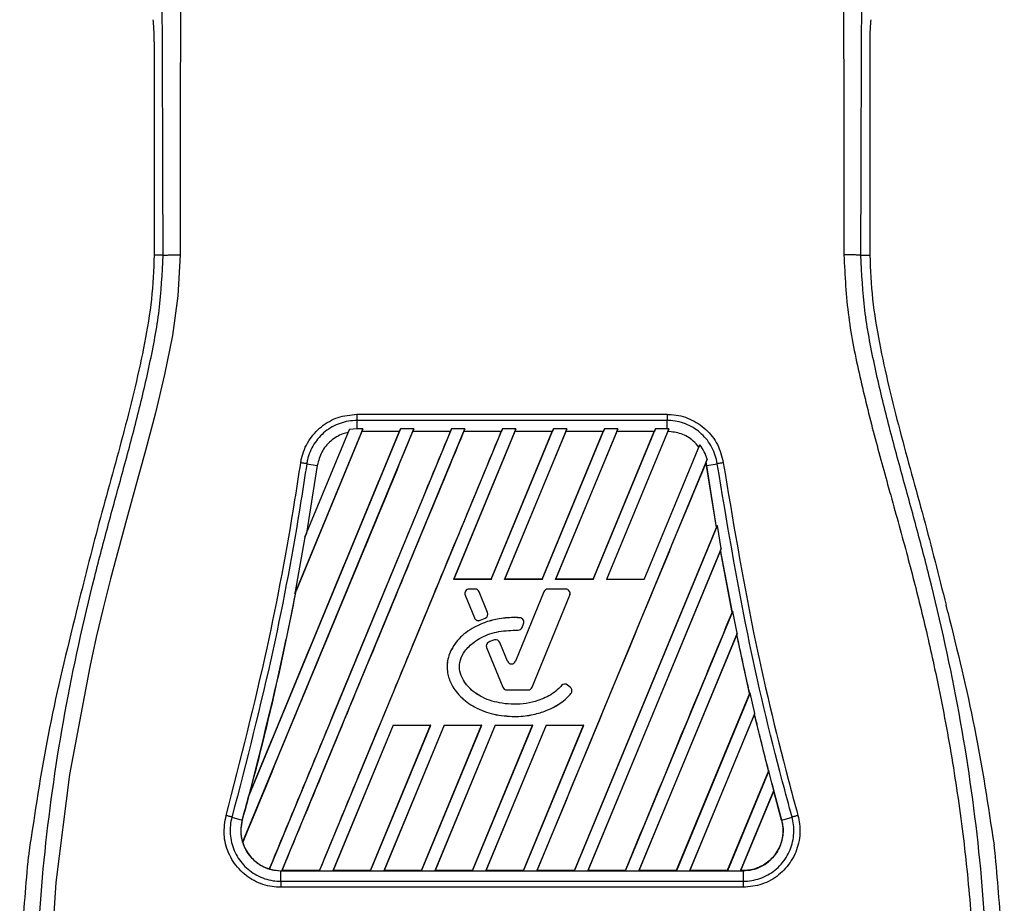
# Model space of a CAD drawing. Header units: millimetres. Extents: x 0 to 420, y 0 to 297.
# Tile 14 of 28: x 83.03 to 91.74, y 238.4 to 246.22. Entities that reach past the tile are written whole.
import ezdxf

# ---------------------------------------------------------------- set-up
doc = ezdxf.new("R2010")
doc.units = ezdxf.units.MM

msp = doc.modelspace()

# ---------------------------------------------------------------- linework, layer by layer
at = {"color": 7, "linetype": 'Continuous', "lineweight": 25}
for p, q in [((84.21711, 246.02858), (84.21711, 244.13815)), ((90.55373, 246.02858), (90.55373, 244.13815)), ((84.2962, 244.13815), (84.21711, 244.13815)), ((90.47463, 244.13815), (90.55373, 244.13815)), ((86.01135, 242.73068), (88.7595, 242.73068)), ((86.01135, 242.67601), (86.01135, 242.60158)), ((88.75949, 242.67601), (86.01135, 242.67601)), ((88.75949, 242.60158), (88.75949, 242.67601)), ((85.00006, 238.94111), (86.51628, 242.60158)), ((86.39892, 242.60158), (85.05761, 239.36337)), ((86.85024, 242.60158), (85.23687, 238.70655)), ((85.34809, 238.69173), (86.9676, 242.60158)), ((86.06496, 242.60158), (85.46207, 241.14605)), ((86.05717, 242.57861), (85.47297, 241.16887)), ((85.55019, 241.64214), (85.94511, 242.59556)), ((85.68205, 238.69173), (87.30156, 242.60158)), ((85.94511, 242.59556), (85.93471, 242.57143)), ((86.01135, 242.60158), (85.94511, 242.59556)), ((86.06496, 242.60158), (86.01135, 242.60158)), ((86.05636, 242.57983), (86.06496, 242.60158)), ((86.38951, 242.57983), (86.05636, 242.57983)), ((86.05636, 242.57983), (86.05717, 242.57861)), ((86.38768, 242.57861), (86.05717, 242.57861)), ((86.38951, 242.57983), (86.38768, 242.57861)), ((86.38951, 242.57983), (86.39892, 242.60158)), ((86.51628, 242.60158), (86.39892, 242.60158)), ((86.51628, 242.60158), (86.50768, 242.57983)), ((86.84082, 242.57983), (86.50768, 242.57983)), ((86.50849, 242.57861), (86.50768, 242.57983)), ((86.839, 242.57861), (86.50849, 242.57861)), ((86.84082, 242.57983), (86.839, 242.57861)), ((86.84082, 242.57983), (86.85024, 242.60158)), ((86.9676, 242.60158), (86.85024, 242.60158)), ((87.41892, 242.60158), (86.86702, 241.26919)), ((87.41113, 242.57861), (86.86904, 241.27054)), ((86.9676, 242.60158), (86.959, 242.57983)), ((87.29214, 242.57983), (86.959, 242.57983)), ((86.95981, 242.57861), (86.959, 242.57983)), ((87.29032, 242.57861), (86.95981, 242.57861)), ((87.20008, 241.27054), (87.74164, 242.57861)), ((87.20098, 241.26919), (87.75288, 242.60158)), ((87.29032, 242.57861), (87.29214, 242.57983)), ((87.30156, 242.60158), (87.29214, 242.57983)), ((87.41892, 242.60158), (87.30156, 242.60158)), ((87.87023, 242.60158), (87.31834, 241.26919)), ((87.86244, 242.57861), (87.32036, 241.27054)), ((87.41031, 242.57983), (87.41892, 242.60158)), ((87.74346, 242.57983), (87.41031, 242.57983)), ((87.41031, 242.57983), (87.41113, 242.57861)), ((87.74164, 242.57861), (87.41113, 242.57861)), ((87.6514, 241.27054), (88.19295, 242.57861)), ((87.6523, 241.26919), (88.20419, 242.60158)), ((87.74164, 242.57861), (87.74346, 242.57983)), ((87.75288, 242.60158), (87.74346, 242.57983)), ((87.87023, 242.60158), (87.75288, 242.60158)), ((88.32155, 242.60158), (87.76966, 241.26919)), ((88.31376, 242.57861), (87.77168, 241.27054)), ((87.86163, 242.57983), (87.87023, 242.60158)), ((88.19478, 242.57983), (87.86163, 242.57983)), ((87.86163, 242.57983), (87.86244, 242.57861)), ((88.19295, 242.57861), (87.86244, 242.57861)), ((88.10272, 241.27054), (88.64427, 242.57861)), ((88.10362, 241.26919), (88.65551, 242.60158)), ((88.19295, 242.57861), (88.19478, 242.57983)), ((88.20419, 242.60158), (88.19478, 242.57983)), ((88.32155, 242.60158), (88.20419, 242.60158)), ((88.77277, 242.60134), (88.22097, 241.26919)), ((88.31295, 242.57983), (88.32155, 242.60158)), ((88.64609, 242.57983), (88.31295, 242.57983)), ((88.31295, 242.57983), (88.31376, 242.57861)), ((88.64427, 242.57861), (88.31376, 242.57861)), ((88.64427, 242.57861), (88.64609, 242.57983)), ((88.65551, 242.60158), (88.64609, 242.57983)), ((88.75949, 242.60158), (88.65551, 242.60158)), ((88.77277, 242.60134), (88.75949, 242.60158)), ((88.76425, 242.5798), (88.77277, 242.60134)), ((88.55493, 241.26919), (89.04858, 242.46096)), ((89.04858, 242.46096), (89.04013, 242.44139)), ((85.56801, 242.29378), (85.66157, 242.27848)), ((89.11336, 242.33403), (87.60467, 238.69173)), ((89.10331, 242.30903), (89.10298, 242.30499)), ((89.10803, 242.2783), (89.10298, 242.30499)), ((89.10331, 242.30903), (89.11336, 242.33403)), ((89.10926, 242.27848), (89.10331, 242.30903)), ((89.10926, 242.27848), (89.20283, 242.29378)), ((85.66157, 242.27848), (85.56476, 241.67769)), ((89.10803, 242.2783), (89.10926, 242.27848)), ((89.19576, 241.73038), (89.10803, 242.2783)), ((89.19705, 241.73024), (89.10926, 242.27848)), ((85.56476, 241.67769), (85.55019, 241.64214)), ((87.93787, 238.69287), (89.19576, 241.73038)), ((87.93863, 238.69173), (89.2037, 241.74587)), ((89.19576, 241.73038), (89.19705, 241.73024)), ((89.2037, 241.74587), (89.19705, 241.73024)), ((89.23723, 241.5435), (89.2037, 241.74587)), ((85.55019, 241.64214), (85.46207, 241.14605)), ((89.23723, 241.5435), (88.05599, 238.69173)), ((89.23149, 241.52603), (88.0577, 238.69287)), ((89.23197, 241.53044), (89.23149, 241.52603)), ((89.33545, 240.97784), (89.23149, 241.52603)), ((89.23197, 241.53044), (89.23723, 241.5435)), ((89.33675, 240.97771), (89.23197, 241.53044)), ((86.86702, 241.26919), (86.86904, 241.27054)), ((87.20098, 241.26919), (86.86702, 241.26919)), ((87.20008, 241.27054), (86.86904, 241.27054)), ((87.20008, 241.27054), (87.20098, 241.26919)), ((87.31834, 241.26919), (87.32036, 241.27054)), ((87.6523, 241.26919), (87.31834, 241.26919)), ((87.6514, 241.27054), (87.32036, 241.27054)), ((87.6514, 241.27054), (87.6523, 241.26919)), ((87.76966, 241.26919), (87.77168, 241.27054)), ((88.10362, 241.26919), (87.76966, 241.26919)), ((88.10272, 241.27054), (87.77168, 241.27054)), ((88.10272, 241.27054), (88.10362, 241.26919)), ((88.55493, 241.26919), (88.22097, 241.26919)), ((85.46207, 241.14605), (85.47177, 241.16923)), ((85.47177, 241.16923), (85.47297, 241.16887)), ((87.0056, 241.18375), (87.0056, 241.18388)), ((87.0593, 241.18388), (87.0056, 241.18388)), ((87.0593, 241.18375), (87.0056, 241.18375)), ((87.0593, 241.18375), (87.0593, 241.18388)), ((87.09471, 241.15996), (87.09483, 241.16001)), ((87.16945, 240.97691), (87.09471, 241.15996)), ((87.16957, 240.97696), (87.09483, 241.16001)), ((87.66733, 241.16001), (87.41662, 240.54593)), ((87.66746, 241.15996), (87.41674, 240.54588)), ((87.66746, 241.15996), (87.66733, 241.16001)), ((87.70287, 241.18375), (87.70287, 241.18388)), ((87.86104, 241.18388), (87.70287, 241.18388)), ((87.86104, 241.18375), (87.70287, 241.18375)), ((87.86104, 241.18375), (87.86104, 241.18388)), ((86.97019, 241.13104), (86.97007, 241.13099)), ((86.97007, 241.13099), (87.05281, 240.92832)), ((86.97019, 241.13104), (87.05294, 240.92837)), ((87.56348, 240.31552), (87.89645, 241.13104)), ((87.56361, 240.31547), (87.89657, 241.13099)), ((87.89645, 241.13104), (87.89657, 241.13099)), ((83.54166, 241.04093), (83.52609, 240.97824)), ((87.16945, 240.97691), (87.16957, 240.97696)), ((88.38995, 238.69173), (89.33991, 240.98513)), ((89.33545, 240.97784), (89.33675, 240.97771)), ((89.33991, 240.98513), (89.33675, 240.97771)), ((89.37838, 240.79468), (89.33991, 240.98513)), ((91.24474, 240.97824), (91.22918, 241.04093)), ((87.05294, 240.92837), (87.05281, 240.92832)), ((87.10344, 240.90769), (87.14913, 240.92731)), ((87.10344, 240.90769), (87.10349, 240.90757)), ((87.10349, 240.90757), (87.14918, 240.92719)), ((87.14913, 240.92731), (87.14918, 240.92719)), ((87.45524, 240.93013), (87.45525, 240.93027)), ((87.4395, 240.82134), (87.4395, 240.82121)), ((87.47476, 240.84482), (87.4883, 240.87719)), ((87.47476, 240.84482), (87.47488, 240.84477)), ((87.47488, 240.84477), (87.48843, 240.87713)), ((87.4883, 240.87719), (87.48843, 240.87713)), ((87.18104, 240.71549), (87.18099, 240.71561)), ((87.23133, 240.73347), (87.23129, 240.73359)), ((89.37838, 240.79468), (88.50731, 238.69173)), ((89.37517, 240.78348), (88.50901, 238.69287)), ((89.37557, 240.78771), (89.37517, 240.78348)), ((89.37557, 240.78771), (89.37838, 240.79468)), ((87.16019, 240.66567), (87.16007, 240.66562)), ((87.16007, 240.66562), (87.30303, 240.31547)), ((87.16019, 240.66567), (87.30315, 240.31552)), ((87.27788, 240.71134), (87.278, 240.71139)), ((87.34543, 240.54588), (87.27788, 240.71134)), ((87.34555, 240.54593), (87.278, 240.71139)), ((87.34543, 240.54588), (87.34555, 240.54593)), ((87.41674, 240.54588), (87.41662, 240.54593)), ((87.30315, 240.31552), (87.30303, 240.31547)), ((87.33856, 240.29173), (87.33856, 240.2916)), ((87.33856, 240.29173), (87.52808, 240.29173)), ((87.33856, 240.2916), (87.52808, 240.2916)), ((87.52808, 240.29173), (87.52808, 240.2916)), ((87.56348, 240.31552), (87.56361, 240.31547)), ((87.82468, 240.32981), (87.82458, 240.3299)), ((87.87804, 240.33408), (87.87812, 240.33418)), ((87.90281, 240.31341), (87.87804, 240.33408)), ((87.9029, 240.31351), (87.87812, 240.33418)), ((87.90281, 240.31341), (87.9029, 240.31351)), ((87.90709, 240.25885), (87.90719, 240.25876)), ((89.48961, 240.26042), (88.84051, 238.69287)), ((89.49356, 240.26649), (88.84127, 238.69173)), ((89.49092, 240.26031), (89.48961, 240.26042)), ((89.49092, 240.26031), (89.49356, 240.26649)), ((89.53544, 240.08428), (89.49356, 240.26649)), ((87.41058, 240.05611), (87.41058, 240.05598)), ((88.95863, 238.69173), (89.53544, 240.08428)), ((88.96033, 238.69287), (89.53291, 240.07476)), ((89.53291, 240.07476), (89.53323, 240.0788)), ((89.65672, 239.57412), (89.53291, 240.07476)), ((89.53544, 240.08428), (89.53323, 240.0788)), ((86.33319, 239.9804), (85.7994, 238.69173)), ((86.33406, 239.97909), (85.80111, 238.69287)), ((86.1326, 238.69287), (86.6652, 239.97909)), ((86.13336, 238.69173), (86.66715, 239.9804)), ((86.7845, 239.9804), (86.25072, 238.69173)), ((86.78537, 239.97909), (86.25243, 238.69287)), ((86.33319, 239.9804), (86.66715, 239.9804)), ((86.33406, 239.97909), (86.33319, 239.9804)), ((86.33406, 239.97909), (86.6652, 239.97909)), ((86.58392, 238.69287), (87.11652, 239.97909)), ((86.58468, 238.69173), (87.11846, 239.9804)), ((86.66715, 239.9804), (86.6652, 239.97909)), ((87.23582, 239.9804), (86.70204, 238.69173)), ((87.23669, 239.97909), (86.70374, 238.69287)), ((86.7845, 239.9804), (87.11846, 239.9804)), ((86.78537, 239.97909), (86.7845, 239.9804)), ((86.78537, 239.97909), (87.11652, 239.97909)), ((87.03524, 238.69287), (87.56783, 239.97909)), ((87.036, 238.69173), (87.56978, 239.9804)), ((87.11846, 239.9804), (87.11652, 239.97909)), ((87.68714, 239.9804), (87.15336, 238.69173)), ((87.68801, 239.97909), (87.15506, 238.69287)), ((87.23582, 239.9804), (87.56978, 239.9804)), ((87.23669, 239.97909), (87.23582, 239.9804)), ((87.23669, 239.97909), (87.56783, 239.97909)), ((87.48656, 238.69287), (88.01915, 239.97909)), ((87.48732, 238.69173), (88.0211, 239.9804)), ((87.56978, 239.9804), (87.56783, 239.97909)), ((87.68714, 239.9804), (88.0211, 239.9804)), ((87.68801, 239.97909), (87.68714, 239.9804)), ((87.68801, 239.97909), (88.01915, 239.97909)), ((88.0211, 239.9804), (88.01915, 239.97909)), ((89.65672, 239.57412), (89.29183, 238.69287)), ((89.6585, 239.57512), (89.29259, 238.69173)), ((89.65803, 239.57403), (89.65672, 239.57412)), ((89.65803, 239.57403), (89.6585, 239.57512)), ((89.68585, 239.46701), (89.6585, 239.57512)), ((89.77388, 239.13972), (89.68585, 239.46701)), ((85.05761, 239.36337), (85.06359, 239.38103)), ((89.40994, 238.69173), (89.70343, 239.40027)), ((89.41165, 238.69287), (89.70317, 239.3964)), ((89.70317, 239.3964), (89.70343, 239.40027)), ((89.77268, 239.13939), (89.70317, 239.3964)), ((84.90576, 239.16562), (84.99696, 239.13972)), ((89.77388, 239.13972), (89.86508, 239.16562)), ((84.997, 239.13971), (84.99696, 239.13972)), ((89.77268, 239.13939), (89.77388, 239.13972)), ((83.1174, 238.92046), (83.10506, 238.81598)), ((85.00006, 238.94111), (85.00131, 238.94105)), ((91.66578, 238.81598), (91.65344, 238.92046)), ((85.23621, 238.70794), (85.23687, 238.70655)), ((85.33819, 238.69173), (85.33819, 238.6916)), ((85.33819, 238.69173), (85.34809, 238.69173)), ((85.33819, 238.59784), (85.33819, 238.6916)), ((85.33819, 238.6916), (89.43265, 238.6916)), ((85.34979, 238.69287), (85.34809, 238.69173)), ((85.68129, 238.69287), (85.34979, 238.69287)), ((85.68129, 238.69287), (85.68205, 238.69173)), ((85.68205, 238.69173), (85.7994, 238.69173)), ((85.7994, 238.69173), (85.80111, 238.69287)), ((86.1326, 238.69287), (85.80111, 238.69287)), ((86.1326, 238.69287), (86.13336, 238.69173)), ((86.13336, 238.69173), (86.25072, 238.69173)), ((86.25072, 238.69173), (86.25243, 238.69287)), ((86.58392, 238.69287), (86.25243, 238.69287)), ((86.58392, 238.69287), (86.58468, 238.69173)), ((86.58468, 238.69173), (86.70204, 238.69173)), ((86.70204, 238.69173), (86.70374, 238.69287)), ((87.03524, 238.69287), (86.70374, 238.69287)), ((87.03524, 238.69287), (87.036, 238.69173)), ((87.036, 238.69173), (87.15336, 238.69173)), ((87.15336, 238.69173), (87.15506, 238.69287)), ((87.48656, 238.69287), (87.15506, 238.69287)), ((87.48656, 238.69287), (87.48732, 238.69173)), ((87.48732, 238.69173), (87.60467, 238.69173)), ((87.60467, 238.69173), (87.60638, 238.69287)), ((87.93787, 238.69287), (87.60638, 238.69287)), ((87.93787, 238.69287), (87.93863, 238.69173)), ((87.93863, 238.69173), (88.05599, 238.69173)), ((88.05599, 238.69173), (88.0577, 238.69287)), ((88.38919, 238.69287), (88.0577, 238.69287)), ((88.38919, 238.69287), (88.38995, 238.69173)), ((88.38995, 238.69173), (88.50731, 238.69173)), ((88.50731, 238.69173), (88.50901, 238.69287)), ((88.84051, 238.69287), (88.50901, 238.69287)), ((88.84127, 238.69173), (88.84051, 238.69287)), ((88.84127, 238.69173), (88.95863, 238.69173)), ((88.96033, 238.69287), (88.95863, 238.69173)), ((89.29183, 238.69287), (88.96033, 238.69287)), ((89.29259, 238.69173), (89.29183, 238.69287)), ((89.29259, 238.69173), (89.40994, 238.69173)), ((89.41165, 238.69287), (89.40994, 238.69173)), ((89.43265, 238.69287), (89.41165, 238.69287)), ((89.43265, 238.69287), (89.43265, 238.6916)), ((89.43265, 238.6916), (89.43265, 238.59784)), ((85.33819, 238.59784), (89.43265, 238.59784)), ((89.43265, 238.54445), (85.33819, 238.54445))]:
    msp.add_line(p, q, dxfattribs=at)
at = {"color": 7, "linetype": 'Continuous', "lineweight": 25, "flags": 128}
msp.add_lwpolyline([(84.44725, 244.14235), (84.42761, 243.77983), (84.37803, 243.42827), (84.30956, 243.08401), (84.22899, 242.74464), (84.14155, 242.4106), (84.05609, 242.09941), (83.97247, 241.79875), (83.90079, 241.53746), (83.83162, 241.27569), (83.76614, 241.01515), (83.70487, 240.7571), (83.64668, 240.49622), (83.4678, 239.54219), (83.34638, 238.58784), (83.28559, 237.63529)], dxfattribs=at)
at = {"color": 7, "linetype": 'Continuous', "lineweight": 25}
for centre, radius, start, end in [((87.0056, 241.1455), 0.03838, 90, 202.209257), ((87.0056, 241.1455), 0.03825, 90, 202.209257), ((87.0593, 241.1455), 0.03838, 22.209268, 90), ((87.0593, 241.1455), 0.03825, 22.209268, 90), ((87.70287, 241.1455), 0.03838, 90, 157.790711), ((87.70287, 241.1455), 0.03825, 90, 157.790711), ((87.86104, 241.1455), 0.03838, 337.790712, 90), ((87.86104, 241.1455), 0.03825, 337.790712, 90), ((87.13404, 240.96246), 0.03825, 293.245837, 22.209268), ((87.13404, 240.96246), 0.03838, 293.245837, 22.209268), ((87.08835, 240.94283), 0.03838, 202.209257, 293.245837), ((87.08835, 240.94283), 0.03825, 202.209257, 293.245837), ((87.45302, 240.89195), 0.03825, 337.290493, 86.671349), ((87.45302, 240.89195), 0.03838, 337.290493, 86.671349), ((87.43948, 240.85959), 0.03825, 270.034995, 337.290493), ((87.43948, 240.85959), 0.03838, 270.034995, 337.290493), ((87.1956, 240.68012), 0.03838, 112.378703, 202.209291), ((87.1956, 240.68012), 0.03825, 112.378703, 202.209291), ((87.24247, 240.69688), 0.03838, 22.209261, 106.934979), ((87.24247, 240.69688), 0.03825, 22.209261, 106.934979), ((87.38108, 240.56043), 0.03851, 202.209261, 337.790711), ((87.38108, 240.56043), 0.03838, 202.209261, 337.790711), ((87.33856, 240.32997), 0.03838, 202.209291, 270), ((87.33856, 240.32997), 0.03825, 202.209291, 270), ((87.52808, 240.32997), 0.03825, 270, 337.790712), ((87.52808, 240.32997), 0.03838, 270, 337.790712), ((87.85354, 240.30471), 0.03838, 50.16689, 138.977091), ((87.85354, 240.30471), 0.03825, 50.16689, 138.977091), ((87.87831, 240.28404), 0.03825, 318.805903, 50.16689), ((87.87831, 240.28404), 0.03838, 318.805903, 50.16689), ((115.37783, 246.19831), 26.55915, 194.681483, 194.830401), ((59.39301, 246.19831), 26.55915, 344.587332, 345.087235), ((85.33819, 239.04565), 0.35391, 164.587332, 197.180089), ((85.33819, 239.04565), 0.35391, 253.364009, 270)]:
    msp.add_arc(centre, radius, start, end, dxfattribs=at)
for centre, start_param, end_param in [((84.19721, 246.02858), 4.712389, 5.7417037), ((90.57362, 246.02858), 0.5414816, 1.5707963)]:
    msp.add_ellipse(centre, major_axis=(0, 0.22743), ratio=0.0874887, start_param=start_param, end_param=end_param, dxfattribs=at)
for points, knots in [([(84.39173, 252.66693), (84.39398, 252.66627), (84.39847, 252.66493), (84.40458, 252.65247), (84.40918, 252.63387), (84.41252, 252.61287), (84.41496, 252.59345), (84.41715, 252.57205), (84.41925, 252.54766), (84.42153, 252.51853), (84.42621, 252.45221), (84.43423, 252.34182), (84.44396, 252.19789), (84.45337, 252.03121), (84.462, 251.83405), (84.46944, 251.57945), (84.47407, 251.27673), (84.47567, 250.97157), (84.47569, 250.67586), (84.47486, 250.37949), (84.47355, 250.09787), (84.47219, 249.84779), (84.47114, 249.669), (84.47017, 249.508), (84.46926, 249.36171), (84.46829, 249.208), (84.46726, 249.04676), (84.46616, 248.8779), (84.46497, 248.69701), (84.46356, 248.48802), (84.46184, 248.23314), (84.45975, 247.91727), (84.45751, 247.57213), (84.4552, 247.20049), (84.45316, 246.84712), (84.45124, 246.48502), (84.44942, 246.08528), (84.44778, 245.63243), (84.44669, 245.13167), (84.44636, 244.6374), (84.44696, 244.30473), (84.44725, 244.14235)], [0, 0, 0, 0, 0.0104006, 0.0208067, 0.0310612, 0.036141, 0.0414568, 0.0469849, 0.0510796, 0.056575, 0.0633541, 0.0847782, 0.105784, 0.1264425, 0.1539665, 0.182507, 0.218273, 0.2569262, 0.2837155, 0.3157391, 0.3543398, 0.3761823, 0.3978259, 0.4130257, 0.4290268, 0.4458407, 0.463478, 0.4819485, 0.5012617, 0.522846, 0.5505367, 0.5849047, 0.6264984, 0.6637819, 0.7068338, 0.7424241, 0.7825584, 0.8379434, 0.8909388, 0.9467661, 1, 1, 1, 1]), ([(90.37911, 252.66693), (90.377, 252.66635), (90.37244, 252.6651), (90.36641, 252.653), (90.35973, 252.62611), (90.35476, 252.58559), (90.35029, 252.53197), (90.3458, 252.46916), (90.33932, 252.37734), (90.33161, 252.26998), (90.32474, 252.16034), (90.31688, 252.01782), (90.30884, 251.83402), (90.30173, 251.59089), (90.2971, 251.30444), (90.2957, 251.07687), (90.2953, 250.92391), (90.29521, 250.86362), (90.29518, 250.80045), (90.29521, 250.7342), (90.29529, 250.66469), (90.29543, 250.59171), (90.29576, 250.46482), (90.29647, 250.27356), (90.29788, 249.98446), (90.29992, 249.6269), (90.30265, 249.18853), (90.30484, 248.85244), (90.30626, 248.63877), (90.30673, 248.56924), (90.30725, 248.49304), (90.30781, 248.40998), (90.30841, 248.31984), (90.30907, 248.22238), (90.30977, 248.11739), (90.31083, 247.95733), (90.31225, 247.73901), (90.31393, 247.47594), (90.31582, 247.16915), (90.31767, 246.84711), (90.31962, 246.48153), (90.32176, 246.00979), (90.3236, 245.42545), (90.32457, 244.76579), (90.3239, 244.34351), (90.32359, 244.14235)], [0, 0, 0, 0, 0.00965422, 0.02080777, 0.03106144, 0.04695632, 0.05363076, 0.06332171, 0.07944787, 0.09513433, 0.11098812, 0.1264164, 0.15394151, 0.18248268, 0.21412153, 0.25173969, 0.25807756, 0.26470639, 0.27164528, 0.2789144, 0.28653502, 0.29452959, 0.30292173, 0.32825756, 0.35736257, 0.39783448, 0.44561968, 0.50125245, 0.50814496, 0.51574476, 0.52407276, 0.53315127, 0.54300388, 0.5536554, 0.56513175, 0.57745987, 0.6061763, 0.63677252, 0.6637765, 0.70682954, 0.7424198, 0.78369849, 0.86155909, 0.93405144, 1, 1, 1, 1]), ([(84.2962, 244.13815), (84.29567, 244.34255), (84.29458, 244.75828), (84.29243, 245.39207), (84.2899, 246.03701), (84.28713, 246.65791), (84.28425, 247.24707), (84.28205, 247.66827), (84.28052, 247.95074), (84.27972, 248.09628), (84.2789, 248.24463), (84.27805, 248.39577), (84.27718, 248.54971), (84.27629, 248.70406), (84.27534, 248.86718), (84.27429, 249.04741), (84.27307, 249.2555), (84.27167, 249.49143), (84.27018, 249.74431), (84.26852, 250.02478), (84.26663, 250.32651), (84.26421, 250.64828), (84.26105, 250.95218), (84.25657, 251.23057), (84.25019, 251.48226), (84.24078, 251.71794), (84.22973, 251.90983), (84.21857, 252.06994), (84.20826, 252.19997), (84.19923, 252.3119), (84.19044, 252.3837), (84.18366, 252.41346), (84.17799, 252.42818), (84.17337, 252.43557), (84.16847, 252.43947), (84.16514, 252.43949), (84.16343, 252.4395)], [0, 0, 0, 0, 0.0694688, 0.1412908, 0.2154694, 0.2887805, 0.3524933, 0.4159279, 0.4321232, 0.4486368, 0.4654688, 0.4826193, 0.5000881, 0.5178753, 0.535169, 0.5556239, 0.5792402, 0.6060176, 0.6359563, 0.6653451, 0.7015159, 0.7387188, 0.7750553, 0.8054444, 0.8348007, 0.8638698, 0.8931347, 0.9126927, 0.9334716, 0.9528765, 0.9643483, 0.9751988, 0.9808952, 0.9869973, 0.9933587, 1, 1, 1, 1]), ([(90.47463, 244.13815), (90.47517, 244.34255), (90.47626, 244.75828), (90.47841, 245.39207), (90.48094, 246.03701), (90.4837, 246.65791), (90.48658, 247.24707), (90.48879, 247.66827), (90.49032, 247.95074), (90.49112, 248.09628), (90.49194, 248.24463), (90.49279, 248.39577), (90.49366, 248.54971), (90.49455, 248.70406), (90.4955, 248.86718), (90.49655, 249.04741), (90.49777, 249.2555), (90.49916, 249.49143), (90.50066, 249.74431), (90.50232, 250.02478), (90.50421, 250.32651), (90.50662, 250.64828), (90.50979, 250.95218), (90.51427, 251.23057), (90.52065, 251.48226), (90.53006, 251.71794), (90.54111, 251.90983), (90.55227, 252.06994), (90.56258, 252.19997), (90.57161, 252.3119), (90.5804, 252.3837), (90.58718, 252.41346), (90.59285, 252.42818), (90.59747, 252.43557), (90.60236, 252.43947), (90.6057, 252.43949), (90.60741, 252.4395)], [0, 0, 0, 0, 0.0694688, 0.1412908, 0.2154694, 0.2887805, 0.3524933, 0.4159279, 0.4321232, 0.4486368, 0.4654688, 0.4826193, 0.5000881, 0.5178753, 0.535169, 0.5556239, 0.5792402, 0.6060176, 0.6359563, 0.6653451, 0.7015159, 0.7387188, 0.7750553, 0.8054444, 0.8348007, 0.8638698, 0.8931347, 0.9126927, 0.9334716, 0.9528765, 0.9643483, 0.9751988, 0.9808952, 0.9869973, 0.9933587, 1, 1, 1, 1]), ([(83.88143, 232.09962), (83.88707, 232.10129), (83.89829, 232.10461), (83.90629, 232.13751), (83.90637, 232.19438), (83.89737, 232.27844), (83.8796, 232.38829), (83.85412, 232.52065), (83.82237, 232.67179), (83.77415, 232.89154), (83.70612, 233.19287), (83.62272, 233.57152), (83.53787, 233.96649), (83.41081, 234.59086), (83.27268, 235.44815), (83.17506, 236.54066), (83.15794, 237.67985), (83.23451, 238.86494), (83.41246, 240.08781), (83.62435, 241.05298), (83.81284, 241.76509), (83.94222, 242.23355), (84.06821, 242.70258), (84.17982, 243.17432), (84.27252, 243.65193), (84.2883, 243.97575), (84.2962, 244.13815)], [0, 0, 0, 0, 0.0154023, 0.0306186, 0.0458978, 0.0611515, 0.0763524, 0.0916759, 0.1069667, 0.1223964, 0.1531196, 0.1841395, 0.2146453, 0.2457555, 0.3295656, 0.4129092, 0.4960821, 0.5895924, 0.6838677, 0.7780859, 0.8151003, 0.8521196, 0.8891029, 0.926018, 0.9628961, 1, 1, 1, 1]), ([(84.21711, 244.13815), (84.21177, 244.00824), (84.20108, 243.74825), (84.11163, 243.22998), (83.95627, 242.58622), (83.73715, 241.81773), (83.60682, 241.29986), (83.54166, 241.04093)], [0, 0, 0, 0, 0.12264871, 0.2454767, 0.49573627, 0.74787131, 1, 1, 1, 1]), ([(84.2962, 244.13815), (84.29967, 244.13865), (84.30684, 244.13969), (84.34252, 244.14106), (84.39165, 244.14205), (84.42916, 244.14225), (84.44725, 244.14235)], [0, 0, 0, 0, 0.2412015, 0.5, 0.7587985, 1, 1, 1, 1]), ([(90.32359, 244.14235), (90.33324, 243.95884), (90.35233, 243.59603), (90.46171, 243.06568), (90.5891, 242.55182), (90.73249, 242.03479), (90.87628, 241.52154), (91.01101, 240.99915), (91.14352, 240.42317), (91.26956, 239.77631), (91.3768, 239.06474), (91.45096, 238.3495), (91.492, 237.62044), (91.49567, 236.87743), (91.46019, 236.12286), (91.39786, 235.49018), (91.32922, 234.98619), (91.27077, 234.62177), (91.20744, 234.2728), (91.13973, 233.92985), (91.08453, 233.65297), (91.0426, 233.45074), (91.01675, 233.32664), (90.98919, 233.19663), (90.96048, 233.06118), (90.93334, 232.93269), (90.90984, 232.8214), (90.89129, 232.73183), (90.87404, 232.64732), (90.85818, 232.56768), (90.83876, 232.46668), (90.81789, 232.35031), (90.80075, 232.23517), (90.79201, 232.14752), (90.79207, 232.08798), (90.79968, 232.05235), (90.81094, 232.04829), (90.81668, 232.04622)], [0, 0, 0, 0, 0.0416065, 0.0822607, 0.1224589, 0.1616664, 0.2038605, 0.2432792, 0.2839298, 0.3378062, 0.3926111, 0.4469834, 0.500736, 0.5580634, 0.6153257, 0.6718893, 0.7021057, 0.7306132, 0.7555393, 0.7824984, 0.8098129, 0.8199097, 0.8308441, 0.8397938, 0.8517874, 0.8646543, 0.8727782, 0.8813003, 0.8891477, 0.8967682, 0.9048894, 0.9206626, 0.9367507, 0.9525373, 0.9679622, 0.9836747, 1, 1, 1, 1]), ([(90.47463, 244.13815), (90.47117, 244.13865), (90.464, 244.13969), (90.42832, 244.14106), (90.37919, 244.14205), (90.34168, 244.14225), (90.32359, 244.14235)], [0, 0, 0, 0, 0.2412015, 0.5, 0.7587985, 1, 1, 1, 1]), ([(90.88941, 232.09962), (90.88376, 232.10129), (90.87255, 232.10461), (90.86455, 232.13751), (90.86446, 232.19438), (90.87347, 232.27844), (90.89124, 232.38829), (90.91672, 232.52065), (90.94847, 232.67179), (90.99669, 232.89154), (91.06472, 233.19287), (91.14812, 233.57152), (91.23297, 233.96649), (91.36003, 234.59086), (91.49816, 235.44815), (91.59578, 236.54066), (91.6129, 237.67985), (91.53633, 238.86494), (91.35837, 240.08781), (91.14649, 241.05298), (90.958, 241.76509), (90.82862, 242.23355), (90.70263, 242.70258), (90.59102, 243.17432), (90.49831, 243.65193), (90.48254, 243.97575), (90.47463, 244.13815)], [0, 0, 0, 0, 0.0154023, 0.0306186, 0.0458978, 0.0611515, 0.0763524, 0.0916759, 0.1069667, 0.1223964, 0.1531196, 0.1841395, 0.2146453, 0.2457555, 0.3295656, 0.4129092, 0.4960821, 0.5895924, 0.6838677, 0.7780859, 0.8151003, 0.8521196, 0.8891029, 0.926018, 0.9628961, 1, 1, 1, 1]), ([(90.55373, 244.13815), (90.55907, 244.00824), (90.56976, 243.74825), (90.65921, 243.22998), (90.81457, 242.58622), (91.03369, 241.81773), (91.16402, 241.29986), (91.22918, 241.04093)], [0, 0, 0, 0, 0.1226487, 0.2454767, 0.4957363, 0.7478713, 1, 1, 1, 1]), ([(85.51471, 242.30202), (85.51682, 242.31427), (85.52849, 242.38194), (85.57783, 242.50003), (85.69174, 242.62744), (85.84205, 242.71402), (85.95492, 242.72513), (86.01135, 242.73068)], [0, 0, 0, 0, 0.052396, 0.2895037, 0.5264141, 0.7632194, 1, 1, 1, 1]), ([(88.7595, 242.73068), (88.77173, 242.7304), (88.84014, 242.72883), (88.96402, 242.69751), (89.10687, 242.60351), (89.21471, 242.46734), (89.24232, 242.35715), (89.25612, 242.30205)], [0, 0, 0, 0, 0.0515719, 0.2884831, 0.5255349, 0.7627603, 1, 1, 1, 1]), ([(86.01135, 242.67601), (86.01135, 242.67601), (85.96125, 242.67601), (85.86023, 242.65888), (85.72632, 242.58464), (85.62427, 242.47031), (85.58093, 242.36503), (85.56965, 242.30476), (85.56801, 242.29378), (85.56801, 242.29378)], [0, 0, 0, 0, 0.0000072, 0.236697, 0.4734509, 0.7103734, 0.9475589, 0.9999928, 1, 1, 1, 1]), ([(89.20283, 242.29378), (89.20283, 242.29378), (89.1954, 242.34347), (89.16344, 242.44107), (89.07001, 242.56271), (88.94175, 242.64667), (88.83142, 242.6738), (88.77041, 242.67601), (88.75949, 242.67601), (88.75949, 242.67601)], [0, 0, 0, 0, 0.0000072, 0.2373779, 0.4746162, 0.7116191, 0.9484337, 0.9999928, 1, 1, 1, 1]), ([(85.00131, 238.94105), (85.25249, 239.54733), (85.75483, 240.7599), (86.25727, 241.97237), (86.50849, 242.57861)], [0, 0, 0, 0, 0.5000015, 1, 1, 1, 1]), ([(86.38768, 242.57861), (86.16705, 242.04569), (85.72578, 240.97982), (85.28432, 239.91397), (85.06359, 239.38103)], [0, 0, 0, 0, 0.4999874, 1, 1, 1, 1]), ([(86.839, 242.57861), (86.5719, 241.9335), (86.03768, 240.64328), (85.50336, 239.35305), (85.23621, 238.70794)], [0, 0, 0, 0, 0.4999948, 1, 1, 1, 1]), ([(85.34979, 238.69287), (85.61811, 239.34051), (86.15475, 240.63579), (86.69146, 241.931), (86.95981, 242.57861)], [0, 0, 0, 0, 0.5000012, 1, 1, 1, 1]), ([(85.93471, 242.57143), (85.91905, 242.56726), (85.86304, 242.55235), (85.77612, 242.49939), (85.69306, 242.40098), (85.67207, 242.31932), (85.66157, 242.27848)], [0, 0, 0, 0, 0.1145462, 0.4096455, 0.704796, 1, 1, 1, 1]), ([(85.68129, 238.69287), (85.94948, 239.34049), (86.48587, 240.63574), (87.02217, 241.93099), (87.29032, 242.57861)], [0, 0, 0, 0, 0.5000012, 1, 1, 1, 1]), ([(89.04013, 242.44139), (89.02421, 242.45963), (88.98087, 242.50929), (88.88631, 242.56574), (88.80442, 242.57517), (88.76425, 242.5798)], [0, 0, 0, 0, 0.2281145, 0.6214095, 1, 1, 1, 1]), ([(89.11336, 242.33403), (89.1058, 242.35639), (89.09043, 242.40186), (89.06268, 242.44104), (89.04858, 242.46096)], [0, 0, 0, 0, 0.49167818, 1, 1, 1, 1]), ([(84.85381, 239.18013), (84.981, 239.6727), (85.21936, 240.5958), (85.41349, 241.64309), (85.49784, 242.19223), (85.51471, 242.30202)], [0, 0, 0, 0, 0.47789779, 0.89561471, 1, 1, 1, 1]), ([(85.56801, 242.29378), (85.55111, 242.18378), (85.46657, 241.63361), (85.27192, 240.58426), (85.03317, 239.65927), (84.90576, 239.16562)], [0, 0, 0, 0, 0.1043778, 0.5220268, 1, 1, 1, 1]), ([(85.56801, 242.29378), (85.56433, 242.29437), (85.55698, 242.29556), (85.54375, 242.29762), (85.52954, 242.2998), (85.51965, 242.30128), (85.51471, 242.30202)], [0, 0, 0, 0, 0.25, 0.5, 0.75, 1, 1, 1, 1]), ([(89.10298, 242.30499), (88.85355, 241.70297), (88.35467, 240.49894), (87.85581, 239.29489), (87.60638, 238.69287)], [0, 0, 0, 0, 0.4999993, 1, 1, 1, 1]), ([(89.86508, 239.16562), (89.83595, 239.27298), (89.69026, 239.80986), (89.44317, 240.84812), (89.2865, 241.79052), (89.20283, 242.29378)], [0, 0, 0, 0, 0.1043199, 0.5216962, 1, 1, 1, 1]), ([(89.25612, 242.30205), (89.33959, 241.79971), (89.49586, 240.85916), (89.74255, 239.82298), (89.88795, 239.28725), (89.91703, 239.18011)], [0, 0, 0, 0, 0.4783741, 0.8956847, 1, 1, 1, 1]), ([(85.47177, 241.16923), (85.44954, 241.0563), (85.40495, 240.82973), (85.33321, 240.49444), (85.25748, 240.15998), (85.17844, 239.83142), (85.09207, 239.49009), (85.03, 239.26143), (84.99696, 239.13972)], [0, 0, 0, 0, 0.165626, 0.3322637, 0.4933703, 0.6590619, 0.8185207, 1, 1, 1, 1]), ([(85.06359, 239.38103), (85.17398, 239.81905), (85.32346, 240.41212), (85.44198, 241.01203), (85.47297, 241.16887)], [0, 0, 0, 0, 0.738548, 1, 1, 1, 1]), ([(83.52609, 240.97824), (83.44254, 240.63869), (83.27515, 239.95848), (83.17004, 239.26684), (83.1174, 238.92046)], [0, 0, 0, 0, 0.4991859, 1, 1, 1, 1]), ([(88.38919, 238.69287), (88.56537, 239.11838), (88.88073, 239.88004), (89.19621, 240.64169), (89.33545, 240.97784)], [0, 0, 0, 0, 0.5586506, 1, 1, 1, 1]), ([(91.24474, 240.97824), (91.3283, 240.63869), (91.49569, 239.95848), (91.6008, 239.26684), (91.65344, 238.92046)], [0, 0, 0, 0, 0.4991859, 1, 1, 1, 1]), ([(87.45525, 240.93027), (87.44313, 240.93081), (87.38234, 240.93356), (87.28042, 240.92589), (87.15766, 240.89547), (87.05773, 240.85231), (86.97786, 240.80138), (86.91569, 240.74468), (86.85649, 240.66963), (86.8097, 240.56801), (86.80808, 240.4467), (86.83929, 240.35557), (86.88101, 240.28661), (86.94456, 240.212), (87.03364, 240.14769), (87.1363, 240.10163), (87.25444, 240.06517), (87.34763, 240.05968), (87.41058, 240.05598)], [0, 0, 0, 0, 0.0216485, 0.1085696, 0.181144, 0.2464075, 0.3019116, 0.3494067, 0.395787, 0.4720387, 0.5441864, 0.6064196, 0.6414469, 0.6875628, 0.7804714, 0.8342793, 0.8880601, 1, 1, 1, 1]), ([(87.45524, 240.93013), (87.44312, 240.93068), (87.38234, 240.93342), (87.28042, 240.92576), (87.15768, 240.89534), (87.05777, 240.85218), (86.97792, 240.80127), (86.91578, 240.74458), (86.85659, 240.66955), (86.80983, 240.56797), (86.80821, 240.4467), (86.83942, 240.35561), (86.88112, 240.28668), (86.94466, 240.21209), (87.03371, 240.1478), (87.13635, 240.10175), (87.25447, 240.0653), (87.34764, 240.05981), (87.41058, 240.05611)], [0, 0, 0, 0, 0.02165396, 0.10859695, 0.18117437, 0.24643927, 0.30194176, 0.34943533, 0.3958126, 0.47205383, 0.54419063, 0.60641367, 0.64143728, 0.68755207, 0.78045828, 0.83426726, 0.8880492, 1, 1, 1, 1]), ([(87.82468, 240.32981), (87.81643, 240.32089), (87.77564, 240.27681), (87.70353, 240.23056), (87.60429, 240.19106), (87.47718, 240.16153), (87.33786, 240.16269), (87.20878, 240.19084), (87.10369, 240.23168), (87.00725, 240.29952), (86.9425, 240.39179), (86.91637, 240.47531), (86.92455, 240.55913), (86.96767, 240.64487), (87.03852, 240.70908), (87.13757, 240.77352), (87.27131, 240.81583), (87.38224, 240.81947), (87.4395, 240.82134)], [0, 0, 0, 0, 0.0204815, 0.1012371, 0.1411481, 0.2005339, 0.3202598, 0.3720973, 0.4227446, 0.5098339, 0.5661373, 0.6101353, 0.6545125, 0.7046097, 0.7684411, 0.8131858, 0.9035777, 1, 1, 1, 1]), ([(87.82458, 240.3299), (87.81633, 240.32098), (87.77555, 240.27691), (87.70345, 240.23066), (87.60424, 240.19119), (87.47714, 240.16166), (87.33786, 240.16283), (87.20881, 240.19097), (87.10375, 240.2318), (87.00734, 240.29962), (86.94262, 240.39185), (86.91651, 240.47532), (86.92468, 240.55909), (86.96778, 240.64479), (87.03861, 240.70898), (87.13762, 240.77339), (87.27133, 240.8157), (87.38225, 240.81933), (87.4395, 240.82121)], [0, 0, 0, 0, 0.0204876, 0.1012466, 0.1411592, 0.2005511, 0.320289, 0.3721273, 0.4227766, 0.5098651, 0.5661571, 0.6101424, 0.654507, 0.7045939, 0.7684171, 0.8131629, 0.9035569, 1, 1, 1, 1]), ([(87.23129, 240.73359), (87.2255, 240.73177), (87.21412, 240.72818), (87.19735, 240.72217), (87.18644, 240.7178), (87.18099, 240.71561)], [0, 0, 0, 0, 0.3405858, 0.6701326, 1, 1, 1, 1]), ([(87.23133, 240.73347), (87.22554, 240.73164), (87.21416, 240.72805), (87.19739, 240.72204), (87.18649, 240.71768), (87.18104, 240.71549)], [0, 0, 0, 0, 0.340666, 0.67017272, 1, 1, 1, 1]), ([(89.48961, 240.26042), (89.45677, 240.40641), (89.4176, 240.58055), (89.38107, 240.75525), (89.37517, 240.78348)], [0, 0, 0, 0, 0.8384081, 1, 1, 1, 1]), ([(89.49092, 240.26031), (89.47118, 240.34737), (89.43138, 240.52287), (89.39427, 240.69897), (89.37557, 240.78771)], [0, 0, 0, 0, 0.4960575, 1, 1, 1, 1]), ([(87.41058, 240.05611), (87.42271, 240.0563), (87.48358, 240.05724), (87.5831, 240.07205), (87.73235, 240.12073), (87.84021, 240.18667), (87.8972, 240.24817), (87.90709, 240.25885)], [0, 0, 0, 0, 0.0661031, 0.3316338, 0.543369, 0.9207507, 1, 1, 1, 1]), ([(87.41058, 240.05598), (87.42271, 240.05617), (87.48358, 240.05711), (87.58311, 240.07192), (87.73238, 240.12059), (87.84028, 240.18655), (87.89729, 240.24808), (87.90719, 240.25876)], [0, 0, 0, 0, 0.0660895, 0.3315654, 0.5433039, 0.9206958, 1, 1, 1, 1]), ([(89.65803, 239.57403), (89.64379, 239.62974), (89.61633, 239.73721), (89.57468, 239.90545), (89.54774, 240.01811), (89.53323, 240.0788)], [0, 0, 0, 0, 0.33173267, 0.63995822, 1, 1, 1, 1]), ([(85.33819, 238.54445), (85.31262, 238.54563), (85.23079, 238.54942), (85.09714, 238.59551), (84.96106, 238.70024), (84.86844, 238.84442), (84.82487, 239.01232), (84.84416, 239.12419), (84.85381, 239.18013)], [0, 0, 0, 0, 0.0833374, 0.2666908, 0.4500227, 0.6333366, 0.8166497, 1, 1, 1, 1]), ([(84.90576, 239.16562), (84.90218, 239.16664), (84.89501, 239.16867), (84.88212, 239.17228), (84.86827, 239.17614), (84.85863, 239.1788), (84.85381, 239.18013)], [0, 0, 0, 0, 0.25, 0.4999999, 0.75, 1, 1, 1, 1]), ([(84.90576, 239.16562), (84.90576, 239.16562), (84.89241, 239.11724), (84.88205, 239.0151), (84.9181, 238.86604), (85.00151, 238.73712), (85.12283, 238.64311), (85.24224, 238.60339), (85.31535, 238.59784), (85.33819, 238.59784), (85.33819, 238.59784)], [0, 0, 0, 0, 0.0000055, 0.1832742, 0.3665623, 0.5498794, 0.7332389, 0.9166359, 0.9999945, 1, 1, 1, 1]), ([(89.91703, 239.18011), (89.92267, 239.15519), (89.94074, 239.07535), (89.93182, 238.93432), (89.86698, 238.77532), (89.75254, 238.64773), (89.60219, 238.56112), (89.48917, 238.55001), (89.43265, 238.54445)], [0, 0, 0, 0, 0.08320713, 0.2665167, 0.44984543, 0.63320002, 0.81658718, 1, 1, 1, 1]), ([(89.43265, 238.59784), (89.43265, 238.59784), (89.4829, 238.59784), (89.5842, 238.61504), (89.71838, 238.68953), (89.82046, 238.80429), (89.87875, 238.94623), (89.88522, 239.0718), (89.87114, 239.14366), (89.86508, 239.16562), (89.86508, 239.16562)], [0, 0, 0, 0, 0.00000554, 0.18345826, 0.36687747, 0.55024271, 0.73355513, 0.91681903, 0.99999446, 1, 1, 1, 1]), ([(84.99696, 239.13972), (84.99156, 239.11358), (84.98055, 239.06025), (84.98768, 238.97769), (85.01286, 238.8978), (85.05561, 238.82726), (85.11273, 238.76873), (85.18061, 238.72538), (85.25732, 238.69696), (85.31123, 238.69339), (85.33819, 238.6916)], [0, 0, 0, 0, 0.1226685, 0.2503669, 0.3773233, 0.5066033, 0.6272913, 0.7516804, 0.8758155, 1, 1, 1, 1]), ([(89.43265, 238.6916), (89.45952, 238.69338), (89.51387, 238.69697), (89.59008, 238.72535), (89.65928, 238.76952), (89.71394, 238.82603), (89.75724, 238.89659), (89.78409, 238.97831), (89.79013, 239.06407), (89.77872, 239.11716), (89.77388, 239.13972)], [0, 0, 0, 0, 0.1237655, 0.2503736, 0.3703256, 0.5005035, 0.6094744, 0.7500718, 0.8937812, 1, 1, 1, 1]), ([(89.77268, 239.13939), (89.77614, 239.12455), (89.7886, 239.07124), (89.7849, 238.97486), (89.74721, 238.87628), (89.68483, 238.79256), (89.60114, 238.7283), (89.50747, 238.69629), (89.45032, 238.69368), (89.43265, 238.69287)], [0, 0, 0, 0, 0.0706224, 0.2538188, 0.4370182, 0.5516914, 0.7348755, 0.9180598, 1, 1, 1, 1]), ([(85.00131, 238.94105), (85.00545, 238.92911), (85.02254, 238.87984), (85.07443, 238.80207), (85.15604, 238.73731), (85.21471, 238.71581), (85.23621, 238.70794)], [0, 0, 0, 0, 0.11036915, 0.45546473, 0.80052667, 1, 1, 1, 1]), ([(83.02626, 237.36371), (83.03061, 237.60594), (83.03932, 238.09099), (83.08313, 238.57412), (83.10506, 238.81598)], [0, 0, 0, 0, 0.4994117, 1, 1, 1, 1]), ([(91.74458, 237.36371), (91.74023, 237.60594), (91.73151, 238.09099), (91.68771, 238.57412), (91.66578, 238.81598)], [0, 0, 0, 0, 0.4994117, 1, 1, 1, 1])]:
    msp.add_open_spline(points, degree=3, knots=knots, dxfattribs=at)
for points in [[(86.01135, 242.73068), (86.01135, 242.72563), (86.01135, 242.71553), (86.01135, 242.70096), (86.01135, 242.68737), (86.01135, 242.6798), (86.01135, 242.67601)], [(88.7595, 242.73068), (88.7595, 242.72563), (88.7595, 242.71553), (88.7595, 242.70096), (88.75949, 242.68737), (88.75949, 242.6798), (88.75949, 242.67601)], [(89.25612, 242.30205), (89.25118, 242.30131), (89.2413, 242.29982), (89.22709, 242.29764), (89.21386, 242.29557), (89.20651, 242.29437), (89.20283, 242.29378)], [(89.91703, 239.18011), (89.91221, 239.17878), (89.90258, 239.17612), (89.88872, 239.17227), (89.87583, 239.16866), (89.86866, 239.16664), (89.86508, 239.16562)], [(85.33819, 238.59784), (85.33819, 238.59416), (85.33819, 238.58681), (85.33819, 238.57356), (85.33819, 238.55933), (85.33819, 238.54941), (85.33819, 238.54445)], [(89.43265, 238.59784), (89.43265, 238.59416), (89.43265, 238.58681), (89.43265, 238.57356), (89.43265, 238.55933), (89.43265, 238.54941), (89.43265, 238.54445)]]:
    msp.add_open_spline(points, degree=3, dxfattribs=at)

doc.saveas('drawing.dxf')
